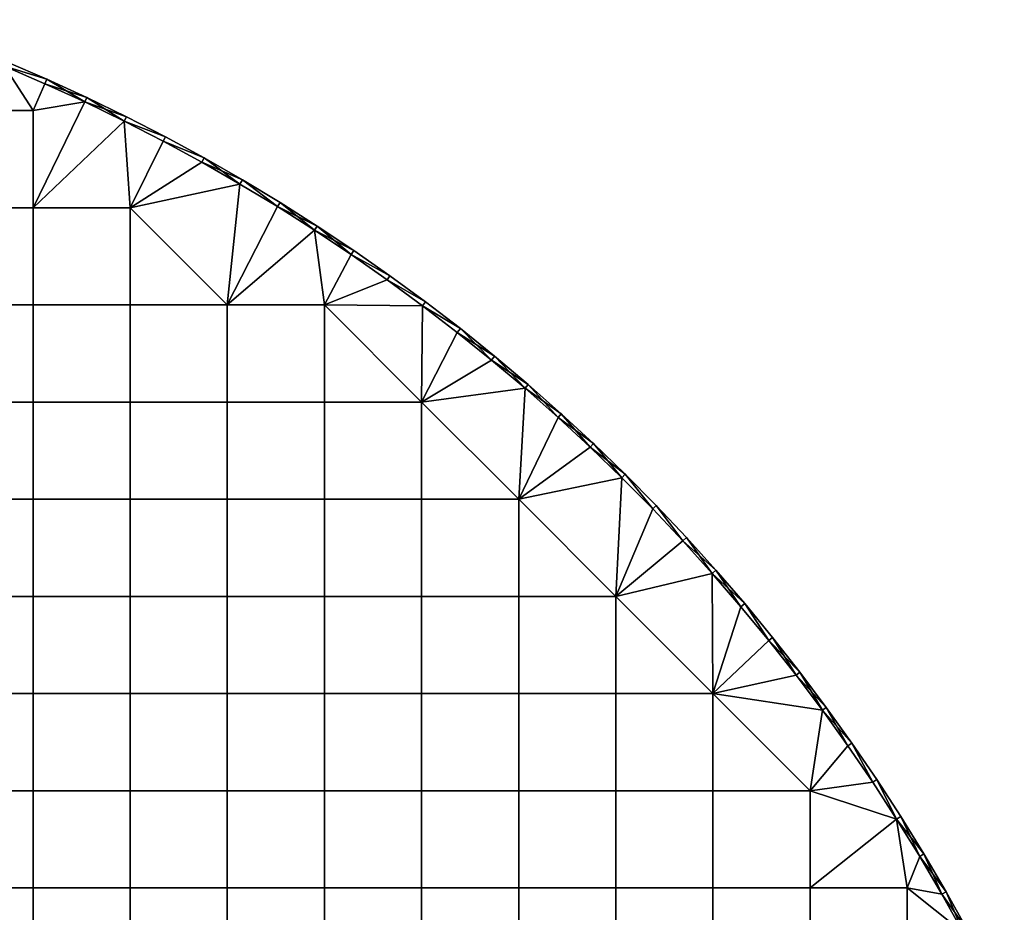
# Model space of a CAD drawing. Header units: millimetres. Extents: x -400 to 400, y -400 to 400.
# Tile 210 of 210: x 157 to 359, y 194 to 378. Entities that reach past the tile are written whole.
import ezdxf

# ---------------------------------------------------------------- set-up
doc = ezdxf.new("R2010")
doc.units = ezdxf.units.MM
doc.header["$MEASUREMENT"] = 0
doc.layers.add('Predefinito', color=7, linetype='Continuous')

msp = doc.modelspace()

# ---------------------------------------------------------------- meshes
at = {"layer": 'Predefinito'}
mesh = msp.add_polyface(dxfattribs=at)
corners = [(170.21, 360.87, 488), (162.01, 364.63, 488), (162.42, 365.54, 489), (153.73, 368.2, 488), (154.12, 369.12, 489), (170.64, 361.78, 489), (153.73, 368.2, 500), (162.01, 364.63, 500), (162.42, 365.54, 499), (170.21, 360.87, 500), (170.64, 361.78, 499), (154.12, 369.12, 499), (170.64, 361.78, 489), (162.42, 365.54, 489), (162.42, 365.54, 499), (154.12, 369.12, 489), (154.12, 369.12, 499), (170.64, 361.78, 499), (139.65, 319.2, 488), (159.6, 319.2, 488), (159.6, 299.25, 488), (139.65, 299.25, 488), (139.65, 339.15, 488), (159.6, 339.15, 488), (139.65, 359.1, 488), (159.6, 359.1, 488), (119.7, 319.2, 488), (119.7, 299.25, 488), (119.7, 339.15, 488), (119.7, 359.1, 488), (128.43, 377.76, 488), (136.94, 374.77, 488), (145.37, 371.58, 488), (153.73, 368.2, 488), (162.01, 364.63, 488), (170.21, 360.87, 488), (178.32, 356.93, 488), (139.65, 319.2, 500), (139.65, 299.25, 500), (159.6, 299.25, 500), (159.6, 319.2, 500), (139.65, 339.15, 500), (159.6, 339.15, 500), (139.65, 359.1, 500), (159.6, 359.1, 500), (119.7, 319.2, 500), (119.7, 299.25, 500), (119.7, 339.15, 500), (119.7, 359.1, 500), (99.75, 359.1, 500), (99.75, 339.15, 500), (145.37, 371.58, 500), (153.73, 368.2, 500), (162.01, 364.63, 500), (170.21, 360.87, 500), (136.94, 374.77, 500)]
mesh.append_faces([[corners[k] for k in face] for face in [(0, 1, 2, 2), (1, 3, 2, 2), (4, 2, 3, 3), (2, 5, 0, 0), (6, 7, 8, 8), (7, 9, 10, 10), (10, 8, 7, 7), (8, 11, 6, 6), (12, 13, 14, 14), (13, 15, 16, 16), (16, 14, 13, 13), (14, 17, 12, 12), (18, 19, 20, 21), (22, 23, 19, 18), (24, 25, 23, 22), (26, 18, 21, 27), (28, 22, 18, 26), (29, 24, 22, 28), (30, 31, 29, 29), (31, 32, 24, 24), (32, 33, 24, 24), (33, 34, 25, 25), (34, 35, 25, 25), (35, 36, 23, 23), (25, 24, 33, 33), (23, 25, 35, 35), (24, 29, 31, 31), (37, 38, 39, 40), (41, 37, 40, 42), (43, 41, 42, 44), (45, 46, 38, 37), (47, 45, 37, 41), (48, 47, 41, 43), (49, 50, 47, 48), (51, 43, 52, 52), (52, 44, 53, 53), (53, 44, 54, 54), (44, 52, 43, 43), (42, 54, 44, 44), (43, 55, 48, 48)]])
mesh = msp.add_polyface(dxfattribs=at)
corners = [(202.1, 344.03, 488), (194.27, 348.51, 488), (202.6, 344.89, 489), (186.35, 352.81, 488), (194.76, 349.38, 489), (178.32, 356.93, 488), (186.81, 353.7, 489), (170.21, 360.87, 488), (178.77, 357.83, 489), (170.64, 361.78, 489), (170.21, 360.87, 500), (178.32, 356.93, 500), (170.64, 361.78, 499), (186.35, 352.81, 500), (186.81, 353.7, 499), (194.27, 348.51, 500), (194.76, 349.38, 499), (202.1, 344.03, 500), (202.6, 344.89, 499), (178.77, 357.83, 499), (202.6, 344.89, 489), (194.76, 349.38, 489), (194.76, 349.38, 499), (186.81, 353.7, 489), (186.81, 353.7, 499), (178.77, 357.83, 489), (178.77, 357.83, 499), (170.64, 361.78, 489), (170.64, 361.78, 499), (202.6, 344.89, 499), (199.5, 319.2, 488), (179.55, 319.2, 488), (179.55, 339.15, 488), (159.6, 339.15, 488), (159.6, 319.2, 488), (178.32, 356.93, 488), (186.35, 352.81, 488), (194.27, 348.51, 488), (202.1, 344.03, 488), (199.5, 319.2, 500), (179.55, 339.15, 500), (179.55, 319.2, 500), (159.6, 339.15, 500), (159.6, 319.2, 500), (170.21, 360.87, 500), (178.32, 356.93, 500), (186.35, 352.81, 500), (194.27, 348.51, 500), (202.1, 344.03, 500)]
mesh.append_faces([[corners[k] for k in face] for face in [(0, 1, 2, 2), (1, 3, 4, 4), (3, 5, 6, 6), (5, 7, 8, 8), (9, 8, 7, 7), (8, 6, 5, 5), (6, 4, 3, 3), (4, 2, 1, 1), (10, 11, 12, 12), (11, 13, 14, 14), (13, 15, 16, 16), (15, 17, 16, 16), (18, 16, 17, 17), (16, 14, 13, 13), (14, 19, 11, 11), (19, 12, 11, 11), (20, 21, 22, 22), (21, 23, 24, 24), (23, 25, 26, 26), (25, 27, 28, 28), (28, 26, 25, 25), (26, 24, 23, 23), (24, 22, 21, 21), (22, 29, 20, 20), (30, 31, 32, 32), (33, 32, 31, 34), (35, 36, 32, 32), (36, 37, 32, 32), (37, 38, 32, 32), (30, 32, 38, 38), (32, 33, 35, 35), (39, 40, 41, 41), (42, 43, 41, 40), (44, 42, 45, 45), (45, 40, 46, 46), (46, 40, 47, 47), (47, 40, 48, 48), (39, 48, 40, 40), (40, 45, 42, 42)]])
mesh = msp.add_polyface(dxfattribs=at)
corners = [(239.6, 319.05, 488), (232.33, 324.38, 488), (240.2, 319.85, 489), (224.94, 329.55, 488), (232.91, 325.19, 489), (217.44, 334.55, 488), (217.98, 335.39, 489), (209.82, 339.38, 488), (210.35, 340.23, 489), (202.1, 344.03, 488), (202.6, 344.89, 489), (225.51, 330.37, 489), (202.1, 344.03, 500), (209.82, 339.38, 500), (202.6, 344.89, 499), (217.44, 334.55, 500), (217.98, 335.39, 499), (224.94, 329.55, 500), (225.51, 330.37, 499), (232.33, 324.38, 500), (232.91, 325.19, 499), (239.6, 319.05, 500), (240.2, 319.85, 499), (210.35, 340.23, 499), (240.2, 319.85, 489), (232.91, 325.19, 489), (232.91, 325.19, 499), (225.51, 330.37, 489), (225.51, 330.37, 499), (217.98, 335.39, 489), (217.98, 335.39, 499), (210.35, 340.23, 489), (210.35, 340.23, 499), (202.6, 344.89, 489), (202.6, 344.89, 499), (240.2, 319.85, 499), (202.1, 344.03, 488), (209.82, 339.38, 488), (199.5, 319.2, 488), (217.44, 334.55, 488), (224.94, 329.55, 488), (219.45, 319.2, 488), (232.33, 324.38, 488), (202.1, 344.03, 500), (199.5, 319.2, 500), (209.82, 339.38, 500), (217.44, 334.55, 500), (219.45, 319.2, 500), (224.94, 329.55, 500), (232.33, 324.38, 500)]
mesh.append_faces([[corners[k] for k in face] for face in [(0, 1, 2, 2), (1, 3, 4, 4), (3, 5, 6, 6), (5, 7, 8, 8), (7, 9, 10, 10), (10, 8, 7, 7), (8, 6, 5, 5), (6, 11, 3, 3), (11, 4, 3, 3), (4, 2, 1, 1), (12, 13, 14, 14), (13, 15, 16, 16), (15, 17, 18, 18), (17, 19, 20, 20), (19, 21, 22, 22), (22, 20, 19, 19), (20, 18, 17, 17), (18, 16, 15, 15), (16, 23, 13, 13), (23, 14, 13, 13), (24, 25, 26, 26), (25, 27, 28, 28), (27, 29, 30, 30), (29, 31, 32, 32), (31, 33, 34, 34), (34, 32, 31, 31), (32, 30, 29, 29), (30, 28, 27, 27), (28, 26, 25, 25), (26, 35, 24, 24), (36, 37, 38, 38), (37, 39, 38, 38), (39, 40, 41, 41), (40, 42, 41, 41), (41, 38, 39, 39), (43, 44, 45, 45), (45, 44, 46, 46), (46, 47, 48, 48), (48, 47, 49, 49), (47, 46, 44, 44)]])
mesh = msp.add_polyface(dxfattribs=at)
corners = [(253.78, 307.89, 488), (246.75, 313.55, 488), (247.37, 314.34, 489), (239.6, 319.05, 488), (240.2, 319.85, 489), (254.41, 308.67, 489), (239.6, 319.05, 500), (246.75, 313.55, 500), (247.37, 314.34, 499), (254.41, 308.67, 499), (240.2, 319.85, 499), (254.41, 308.67, 489), (247.37, 314.34, 489), (247.37, 314.34, 499), (240.2, 319.85, 489), (240.2, 319.85, 499), (259.35, 279.3, 488), (239.4, 279.3, 488), (239.4, 299.25, 488), (219.45, 299.25, 488), (219.45, 279.3, 488), (199.5, 299.25, 488), (199.5, 279.3, 488), (199.5, 319.2, 488), (219.45, 319.2, 488), (179.55, 299.25, 488), (179.55, 279.3, 488), (179.55, 319.2, 488), (159.6, 299.25, 488), (159.6, 279.3, 488), (159.6, 319.2, 488), (232.33, 324.38, 488), (239.6, 319.05, 488), (246.75, 313.55, 488), (253.78, 307.89, 488), (260.67, 302.08, 488), (259.35, 279.3, 500), (239.4, 299.25, 500), (239.4, 279.3, 500), (219.45, 299.25, 500), (219.45, 279.3, 500), (199.5, 299.25, 500), (199.5, 279.3, 500), (199.5, 319.2, 500), (219.45, 319.2, 500), (179.55, 299.25, 500), (179.55, 279.3, 500), (179.55, 319.2, 500), (159.6, 279.3, 500), (159.6, 259.35, 500), (179.55, 259.35, 500), (159.6, 299.25, 500), (159.6, 319.2, 500), (232.33, 324.38, 500), (239.6, 319.05, 500), (246.75, 313.55, 500), (253.78, 307.89, 500), (260.67, 302.08, 500)]
mesh.append_faces([[corners[k] for k in face] for face in [(0, 1, 2, 2), (1, 3, 2, 2), (4, 2, 3, 3), (2, 5, 0, 0), (6, 7, 8, 8), (9, 8, 7, 7), (8, 10, 6, 6), (11, 12, 13, 13), (12, 14, 15, 15), (15, 13, 12, 12), (16, 17, 18, 18), (19, 18, 17, 20), (21, 19, 20, 22), (23, 24, 19, 21), (25, 21, 22, 26), (27, 23, 21, 25), (28, 25, 26, 29), (30, 27, 25, 28), (31, 32, 24, 24), (32, 33, 18, 18), (33, 34, 18, 18), (34, 35, 18, 18), (18, 19, 24, 24), (24, 32, 18, 18), (36, 37, 38, 38), (39, 40, 38, 37), (41, 42, 40, 39), (43, 41, 39, 44), (45, 46, 42, 41), (47, 45, 41, 43), (48, 49, 50, 46), (51, 48, 46, 45), (52, 51, 45, 47), (53, 44, 54, 54), (54, 37, 55, 55), (55, 37, 56, 56), (36, 57, 37, 37), (37, 44, 39, 39), (44, 37, 54, 54)]])
mesh = msp.add_polyface(dxfattribs=at)
corners = [(286.88, 277.31, 488), (280.54, 283.73, 488), (281.24, 284.44, 489), (274.05, 289.99, 488), (274.74, 290.72, 489), (267.43, 296.11, 488), (260.67, 302.08, 488), (261.32, 302.84, 489), (253.78, 307.89, 488), (254.41, 308.67, 489), (268.1, 296.85, 489), (287.6, 278.01, 489), (246.75, 313.55, 500), (253.78, 307.89, 500), (254.41, 308.67, 499), (260.67, 302.08, 500), (261.32, 302.84, 499), (267.43, 296.11, 500), (268.1, 296.85, 499), (274.05, 289.99, 500), (280.54, 283.73, 500), (281.24, 284.44, 499), (286.88, 277.31, 500), (287.6, 278.01, 499), (274.74, 290.72, 499), (287.6, 278.01, 489), (281.24, 284.44, 489), (281.24, 284.44, 499), (274.74, 290.72, 489), (274.74, 290.72, 499), (268.1, 296.85, 489), (268.1, 296.85, 499), (261.32, 302.84, 489), (261.32, 302.84, 499), (254.41, 308.67, 489), (254.41, 308.67, 499), (247.37, 314.34, 499), (287.6, 278.01, 499), (260.67, 302.08, 488), (267.43, 296.11, 488), (259.35, 279.3, 488), (274.05, 289.99, 488), (280.54, 283.73, 488), (239.4, 299.25, 488), (253.78, 307.89, 500), (239.4, 299.25, 500), (260.67, 302.08, 500), (259.35, 279.3, 500), (267.43, 296.11, 500), (274.05, 289.99, 500), (280.54, 283.73, 500)]
mesh.append_faces([[corners[k] for k in face] for face in [(0, 1, 2, 2), (1, 3, 4, 4), (3, 5, 4, 4), (5, 6, 7, 7), (6, 8, 9, 9), (9, 7, 6, 6), (7, 10, 5, 5), (10, 4, 5, 5), (4, 2, 1, 1), (2, 11, 0, 0), (12, 13, 14, 14), (13, 15, 16, 16), (15, 17, 18, 18), (17, 19, 18, 18), (19, 20, 21, 21), (20, 22, 21, 21), (23, 21, 22, 22), (21, 24, 19, 19), (24, 18, 19, 19), (18, 16, 15, 15), (16, 14, 13, 13), (25, 26, 27, 27), (26, 28, 29, 29), (28, 30, 31, 31), (30, 32, 33, 33), (32, 34, 35, 35), (36, 35, 34, 34), (35, 33, 32, 32), (33, 31, 30, 30), (31, 29, 28, 28), (29, 27, 26, 26), (27, 37, 25, 25), (38, 39, 40, 40), (39, 41, 40, 40), (41, 42, 40, 40), (40, 43, 38, 38), (44, 45, 46, 46), (46, 47, 48, 48), (48, 47, 49, 49), (49, 47, 50, 50)]])
mesh = msp.add_polyface(dxfattribs=at)
corners = [(139.65, 219.45, 488), (159.6, 219.45, 488), (159.6, 199.5, 488), (139.65, 199.5, 488), (139.65, 239.4, 488), (159.6, 239.4, 488), (139.65, 259.35, 488), (159.6, 259.35, 488), (139.65, 279.3, 488), (159.6, 279.3, 488), (139.65, 299.25, 488), (159.6, 299.25, 488), (119.7, 219.45, 488), (119.7, 199.5, 488), (119.7, 239.4, 488), (119.7, 259.35, 488), (119.7, 279.3, 488), (119.7, 299.25, 488), (99.75, 219.45, 488), (99.75, 199.5, 488), (99.75, 239.4, 488), (99.75, 259.35, 488), (99.75, 279.3, 488), (99.75, 299.25, 488), (79.8, 239.4, 488), (79.8, 219.45, 488), (79.8, 259.35, 488), (79.8, 279.3, 488), (79.8, 299.25, 488), (139.65, 219.45, 500), (139.65, 199.5, 500), (159.6, 199.5, 500), (159.6, 219.45, 500), (139.65, 239.4, 500), (159.6, 239.4, 500), (139.65, 259.35, 500), (159.6, 259.35, 500), (139.65, 279.3, 500), (159.6, 279.3, 500), (139.65, 299.25, 500), (159.6, 299.25, 500), (119.7, 219.45, 500), (119.7, 199.5, 500), (119.7, 239.4, 500), (119.7, 259.35, 500), (119.7, 279.3, 500), (119.7, 299.25, 500), (99.75, 219.45, 500), (99.75, 199.5, 500), (99.75, 239.4, 500), (99.75, 259.35, 500), (99.75, 279.3, 500), (99.75, 299.25, 500), (79.8, 219.45, 500), (79.8, 199.5, 500), (79.8, 239.4, 500), (79.8, 259.35, 500), (79.8, 279.3, 500), (79.8, 299.25, 500)]
mesh.append_faces([[corners[k] for k in face] for face in [(0, 1, 2, 3), (4, 5, 1, 0), (6, 7, 5, 4), (8, 9, 7, 6), (10, 11, 9, 8), (12, 0, 3, 13), (14, 4, 0, 12), (15, 6, 4, 14), (16, 8, 6, 15), (17, 10, 8, 16), (18, 12, 13, 19), (20, 14, 12, 18), (21, 15, 14, 20), (22, 16, 15, 21), (23, 17, 16, 22), (24, 20, 18, 25), (26, 21, 20, 24), (27, 22, 21, 26), (28, 23, 22, 27), (29, 30, 31, 32), (33, 29, 32, 34), (35, 33, 34, 36), (37, 35, 36, 38), (39, 37, 38, 40), (41, 42, 30, 29), (43, 41, 29, 33), (44, 43, 33, 35), (45, 44, 35, 37), (46, 45, 37, 39), (47, 48, 42, 41), (49, 47, 41, 43), (50, 49, 43, 44), (51, 50, 44, 45), (52, 51, 45, 46), (53, 54, 48, 47), (55, 53, 47, 49), (56, 55, 49, 50), (57, 56, 50, 51), (58, 57, 51, 52)]])
mesh = msp.add_polyface(dxfattribs=at)
corners = [(310.74, 250.28, 488), (305.01, 257.24, 488), (305.77, 257.88, 489), (299.12, 264.07, 488), (299.86, 264.73, 489), (293.07, 270.76, 488), (286.88, 277.31, 488), (287.6, 278.01, 489), (293.81, 271.44, 489), (311.52, 250.91, 489), (286.88, 277.31, 500), (293.07, 270.76, 500), (287.6, 278.01, 499), (299.12, 264.07, 500), (293.81, 271.44, 499), (305.01, 257.24, 500), (305.77, 257.88, 499), (310.74, 250.28, 500), (311.52, 250.91, 499), (299.86, 264.73, 499), (311.52, 250.91, 489), (305.77, 257.88, 489), (305.77, 257.88, 499), (299.86, 264.73, 489), (299.86, 264.73, 499), (293.81, 271.44, 489), (293.81, 271.44, 499), (287.6, 278.01, 489), (287.6, 278.01, 499), (311.52, 250.91, 499), (279.3, 259.35, 488), (259.35, 259.35, 488), (259.35, 279.3, 488), (280.54, 283.73, 488), (286.88, 277.31, 488), (293.07, 270.76, 488), (299.12, 264.07, 488), (305.01, 257.24, 488), (299.25, 239.4, 488), (259.35, 259.35, 500), (259.35, 239.4, 500), (279.3, 239.4, 500), (279.3, 259.35, 500), (259.35, 279.3, 500), (280.54, 283.73, 500), (286.88, 277.31, 500), (293.07, 270.76, 500), (299.12, 264.07, 500), (299.25, 239.4, 500), (305.01, 257.24, 500)]
mesh.append_faces([[corners[k] for k in face] for face in [(0, 1, 2, 2), (1, 3, 4, 4), (3, 5, 4, 4), (5, 6, 7, 7), (7, 8, 5, 5), (8, 4, 5, 5), (4, 2, 1, 1), (2, 9, 0, 0), (10, 11, 12, 12), (11, 13, 14, 14), (13, 15, 16, 16), (15, 17, 16, 16), (18, 16, 17, 17), (16, 19, 13, 13), (19, 14, 13, 13), (14, 12, 11, 11), (20, 21, 22, 22), (21, 23, 24, 24), (23, 25, 26, 26), (25, 27, 28, 28), (28, 26, 25, 25), (26, 24, 23, 23), (24, 22, 21, 21), (22, 29, 20, 20), (30, 31, 32, 32), (33, 34, 30, 30), (34, 35, 30, 30), (35, 36, 30, 30), (36, 37, 38, 38), (38, 30, 36, 36), (30, 32, 33, 33), (39, 40, 41, 42), (42, 43, 39, 39), (44, 42, 45, 45), (45, 42, 46, 46), (46, 42, 47, 47), (47, 48, 49, 49), (48, 47, 42, 42), (42, 44, 43, 43)]])
mesh = msp.add_polyface(dxfattribs=at)
corners = [(239.4, 219.45, 488), (259.35, 219.45, 488), (259.35, 199.5, 488), (239.4, 199.5, 488), (239.4, 239.4, 488), (259.35, 239.4, 488), (239.4, 259.35, 488), (259.35, 259.35, 488), (239.4, 279.3, 488), (259.35, 279.3, 488), (219.45, 219.45, 488), (219.45, 199.5, 488), (219.45, 239.4, 488), (219.45, 259.35, 488), (219.45, 279.3, 488), (199.5, 219.45, 488), (199.5, 199.5, 488), (199.5, 239.4, 488), (199.5, 259.35, 488), (199.5, 279.3, 488), (179.55, 219.45, 488), (179.55, 199.5, 488), (179.55, 239.4, 488), (179.55, 259.35, 488), (179.55, 279.3, 488), (159.6, 219.45, 488), (159.6, 199.5, 488), (159.6, 239.4, 488), (159.6, 259.35, 488), (159.6, 279.3, 488), (239.4, 219.45, 500), (239.4, 199.5, 500), (259.35, 199.5, 500), (259.35, 219.45, 500), (239.4, 239.4, 500), (259.35, 239.4, 500), (239.4, 259.35, 500), (259.35, 259.35, 500), (239.4, 279.3, 500), (259.35, 279.3, 500), (219.45, 219.45, 500), (219.45, 199.5, 500), (219.45, 239.4, 500), (219.45, 259.35, 500), (219.45, 279.3, 500), (199.5, 219.45, 500), (199.5, 199.5, 500), (199.5, 239.4, 500), (199.5, 259.35, 500), (199.5, 279.3, 500), (179.55, 219.45, 500), (179.55, 199.5, 500), (179.55, 239.4, 500), (179.55, 259.35, 500), (179.55, 279.3, 500), (159.6, 219.45, 500), (159.6, 199.5, 500), (159.6, 239.4, 500), (159.6, 259.35, 500)]
mesh.append_faces([[corners[k] for k in face] for face in [(0, 1, 2, 3), (4, 5, 1, 0), (6, 7, 5, 4), (8, 9, 7, 6), (10, 0, 3, 11), (12, 4, 0, 10), (13, 6, 4, 12), (14, 8, 6, 13), (15, 10, 11, 16), (17, 12, 10, 15), (18, 13, 12, 17), (19, 14, 13, 18), (20, 15, 16, 21), (22, 17, 15, 20), (23, 18, 17, 22), (24, 19, 18, 23), (25, 20, 21, 26), (27, 22, 20, 25), (28, 23, 22, 27), (29, 24, 23, 28), (30, 31, 32, 33), (34, 30, 33, 35), (36, 34, 35, 37), (38, 36, 37, 39), (40, 41, 31, 30), (42, 40, 30, 34), (43, 42, 34, 36), (44, 43, 36, 38), (45, 46, 41, 40), (47, 45, 40, 42), (48, 47, 42, 43), (49, 48, 43, 44), (50, 51, 46, 45), (52, 50, 45, 47), (53, 52, 47, 48), (54, 53, 48, 49), (55, 56, 51, 50), (57, 55, 50, 52), (58, 57, 52, 53)]])
mesh = msp.add_polyface(dxfattribs=at)
corners = [(326.99, 228.65, 488), (321.73, 235.98, 488), (322.54, 236.57, 489), (316.32, 243.19, 488), (317.11, 243.8, 489), (310.74, 250.28, 488), (311.52, 250.91, 489), (310.74, 250.28, 500), (316.32, 243.19, 500), (311.52, 250.91, 499), (321.73, 235.98, 500), (322.54, 236.57, 499), (327.8, 229.22, 499), (317.11, 243.8, 499), (322.54, 236.57, 489), (317.11, 243.8, 489), (317.11, 243.8, 499), (311.52, 250.91, 489), (311.52, 250.91, 499), (322.54, 236.57, 499), (299.25, 219.45, 488), (319.2, 219.45, 488), (319.2, 199.5, 488), (299.25, 199.5, 488), (279.3, 219.45, 488), (279.3, 199.5, 488), (279.3, 239.4, 488), (299.25, 239.4, 488), (279.3, 259.35, 488), (259.35, 219.45, 488), (259.35, 199.5, 488), (259.35, 239.4, 488), (259.35, 259.35, 488), (305.01, 257.24, 488), (310.74, 250.28, 488), (316.32, 243.19, 488), (321.73, 235.98, 488), (326.99, 228.65, 488), (299.25, 219.45, 500), (299.25, 199.5, 500), (319.2, 199.5, 500), (319.2, 219.45, 500), (279.3, 219.45, 500), (279.3, 199.5, 500), (279.3, 239.4, 500), (299.25, 239.4, 500), (279.3, 259.35, 500), (259.35, 219.45, 500), (259.35, 199.5, 500), (259.35, 239.4, 500), (305.01, 257.24, 500), (310.74, 250.28, 500), (316.32, 243.19, 500), (321.73, 235.98, 500), (336.98, 213.64, 500)]
mesh.append_faces([[corners[k] for k in face] for face in [(0, 1, 2, 2), (1, 3, 4, 4), (3, 5, 4, 4), (6, 4, 5, 5), (4, 2, 1, 1), (7, 8, 9, 9), (8, 10, 11, 11), (12, 11, 10, 10), (11, 13, 8, 8), (13, 9, 8, 8), (14, 15, 16, 16), (15, 17, 18, 18), (18, 16, 15, 15), (16, 19, 14, 14), (20, 21, 22, 23), (24, 20, 23, 25), (26, 27, 20, 24), (27, 26, 28, 28), (29, 24, 25, 30), (31, 26, 24, 29), (32, 28, 26, 31), (33, 34, 27, 27), (34, 35, 27, 27), (35, 36, 27, 27), (36, 37, 21, 21), (21, 20, 27, 27), (27, 36, 21, 21), (38, 39, 40, 41), (42, 43, 39, 38), (44, 42, 38, 45), (45, 46, 44, 44), (47, 48, 43, 42), (49, 47, 42, 44), (50, 45, 51, 51), (51, 45, 52, 52), (52, 45, 53, 53), (41, 45, 38, 38), (40, 54, 41, 41), (45, 41, 53, 53)]])
mesh = msp.add_polyface(dxfattribs=at)
corners = [(346.29, 198.2, 488), (341.73, 205.97, 488), (342.58, 206.49, 489), (336.98, 213.64, 488), (337.83, 214.18, 489), (332.07, 221.2, 488), (332.9, 221.76, 489), (326.99, 228.65, 488), (327.8, 229.22, 489), (322.54, 236.57, 489), (347.16, 198.69, 489), (321.73, 235.98, 500), (326.99, 228.65, 500), (327.8, 229.22, 499), (332.07, 221.2, 500), (336.98, 213.64, 500), (332.9, 221.76, 499), (341.73, 205.97, 500), (342.58, 206.49, 499), (346.29, 198.2, 500), (347.16, 198.69, 499), (337.83, 214.18, 499), (347.16, 198.69, 489), (342.58, 206.49, 489), (342.58, 206.49, 499), (337.83, 214.18, 489), (332.9, 221.76, 489), (337.83, 214.18, 499), (327.8, 229.22, 489), (327.8, 229.22, 499), (322.54, 236.57, 489), (322.54, 236.57, 499), (332.9, 221.76, 499), (347.16, 198.69, 499), (326.99, 228.65, 488), (332.07, 221.2, 488), (319.2, 219.45, 488), (336.98, 213.64, 488), (341.73, 205.97, 488), (339.15, 199.5, 488), (346.29, 198.2, 488), (319.2, 199.5, 488), (321.73, 235.98, 500), (319.2, 219.45, 500), (326.99, 228.65, 500), (332.07, 221.2, 500), (336.98, 213.64, 500), (339.15, 199.5, 500), (341.73, 205.97, 500), (346.29, 198.2, 500), (319.2, 199.5, 500)]
mesh.append_faces([[corners[k] for k in face] for face in [(0, 1, 2, 2), (1, 3, 4, 4), (3, 5, 6, 6), (5, 7, 8, 8), (9, 8, 7, 7), (8, 6, 5, 5), (6, 4, 3, 3), (4, 2, 1, 1), (2, 10, 0, 0), (11, 12, 13, 13), (12, 14, 13, 13), (14, 15, 16, 16), (15, 17, 18, 18), (17, 19, 20, 20), (20, 18, 17, 17), (18, 21, 15, 15), (21, 16, 15, 15), (16, 13, 14, 14), (22, 23, 24, 24), (23, 25, 24, 24), (25, 26, 27, 27), (26, 28, 29, 29), (28, 30, 31, 31), (31, 29, 28, 28), (29, 32, 26, 26), (32, 27, 26, 26), (27, 24, 25, 25), (24, 33, 22, 22), (34, 35, 36, 36), (35, 37, 36, 36), (37, 38, 39, 39), (38, 40, 39, 39), (39, 41, 37, 37), (41, 36, 37, 37), (42, 43, 44, 44), (44, 43, 45, 45), (45, 43, 46, 46), (46, 47, 48, 48), (48, 47, 49, 49), (47, 46, 50, 50)]])
mesh = msp.add_polyface(dxfattribs=at)
corners = [(199.5, 119.7, 488), (219.45, 119.7, 488), (219.45, 99.75, 488), (199.5, 99.75, 488), (199.5, 139.65, 488), (219.45, 139.65, 488), (199.5, 159.6, 488), (219.45, 159.6, 488), (199.5, 179.55, 488), (219.45, 179.55, 488), (199.5, 199.5, 488), (219.45, 199.5, 488), (179.55, 119.7, 488), (179.55, 99.75, 488), (179.55, 139.65, 488), (179.55, 159.6, 488), (179.55, 179.55, 488), (179.55, 199.5, 488), (159.6, 119.7, 488), (159.6, 99.75, 488), (159.6, 139.65, 488), (159.6, 159.6, 488), (159.6, 179.55, 488), (159.6, 199.5, 488), (139.65, 99.75, 488), (159.6, 79.8, 488), (139.65, 79.8, 488), (139.65, 119.7, 488), (139.65, 139.65, 488), (139.65, 159.6, 488), (139.65, 179.55, 488), (139.65, 199.5, 488), (179.55, 99.75, 500), (179.55, 79.8, 500), (199.5, 79.8, 500), (199.5, 99.75, 500), (179.55, 119.7, 500), (199.5, 119.7, 500), (179.55, 139.65, 500), (199.5, 139.65, 500), (179.55, 159.6, 500), (199.5, 159.6, 500), (179.55, 179.55, 500), (199.5, 179.55, 500), (179.55, 199.5, 500), (199.5, 199.5, 500), (159.6, 99.75, 500), (159.6, 79.8, 500), (159.6, 119.7, 500), (159.6, 139.65, 500), (159.6, 159.6, 500), (159.6, 179.55, 500), (159.6, 199.5, 500), (139.65, 99.75, 500), (139.65, 79.8, 500), (139.65, 119.7, 500), (139.65, 139.65, 500), (139.65, 159.6, 500), (139.65, 179.55, 500), (139.65, 199.5, 500)]
mesh.append_faces([[corners[k] for k in face] for face in [(0, 1, 2, 3), (4, 5, 1, 0), (6, 7, 5, 4), (8, 9, 7, 6), (10, 11, 9, 8), (12, 0, 3, 13), (14, 4, 0, 12), (15, 6, 4, 14), (16, 8, 6, 15), (17, 10, 8, 16), (18, 12, 13, 19), (20, 14, 12, 18), (21, 15, 14, 20), (22, 16, 15, 21), (23, 17, 16, 22), (24, 19, 25, 26), (27, 18, 19, 24), (28, 20, 18, 27), (29, 21, 20, 28), (30, 22, 21, 29), (31, 23, 22, 30), (32, 33, 34, 35), (36, 32, 35, 37), (38, 36, 37, 39), (40, 38, 39, 41), (42, 40, 41, 43), (44, 42, 43, 45), (46, 47, 33, 32), (48, 46, 32, 36), (49, 48, 36, 38), (50, 49, 38, 40), (51, 50, 40, 42), (52, 51, 42, 44), (53, 54, 47, 46), (55, 53, 46, 48), (56, 55, 48, 49), (57, 56, 49, 50), (58, 57, 50, 51), (59, 58, 51, 52)]])
mesh = msp.add_polyface(dxfattribs=at)
corners = [(279.3, 119.7, 488), (299.25, 119.7, 488), (299.25, 99.75, 488), (279.3, 99.75, 488), (259.35, 119.7, 488), (259.35, 99.75, 488), (259.35, 139.65, 488), (279.3, 139.65, 488), (259.35, 159.6, 488), (279.3, 159.6, 488), (259.35, 179.55, 488), (279.3, 179.55, 488), (259.35, 199.5, 488), (279.3, 199.5, 488), (239.4, 119.7, 488), (239.4, 99.75, 488), (239.4, 139.65, 488), (239.4, 159.6, 488), (239.4, 179.55, 488), (239.4, 199.5, 488), (219.45, 119.7, 488), (219.45, 99.75, 488), (219.45, 139.65, 488), (219.45, 159.6, 488), (219.45, 179.55, 488), (219.45, 199.5, 488), (259.35, 99.75, 500), (259.35, 79.8, 500), (279.3, 79.8, 500), (279.3, 99.75, 500), (259.35, 119.7, 500), (279.3, 119.7, 500), (259.35, 139.65, 500), (279.3, 139.65, 500), (259.35, 159.6, 500), (279.3, 159.6, 500), (259.35, 179.55, 500), (279.3, 179.55, 500), (259.35, 199.5, 500), (279.3, 199.5, 500), (239.4, 99.75, 500), (239.4, 79.8, 500), (239.4, 119.7, 500), (239.4, 139.65, 500), (239.4, 159.6, 500), (239.4, 179.55, 500), (239.4, 199.5, 500), (219.45, 99.75, 500), (219.45, 79.8, 500), (219.45, 119.7, 500), (219.45, 139.65, 500), (219.45, 159.6, 500), (219.45, 179.55, 500), (219.45, 199.5, 500), (199.5, 99.75, 500), (199.5, 79.8, 500), (199.5, 119.7, 500), (199.5, 139.65, 500), (199.5, 159.6, 500), (199.5, 179.55, 500), (199.5, 199.5, 500)]
mesh.append_faces([[corners[k] for k in face] for face in [(0, 1, 2, 3), (4, 0, 3, 5), (6, 7, 0, 4), (8, 9, 7, 6), (10, 11, 9, 8), (12, 13, 11, 10), (14, 4, 5, 15), (16, 6, 4, 14), (17, 8, 6, 16), (18, 10, 8, 17), (19, 12, 10, 18), (20, 14, 15, 21), (22, 16, 14, 20), (23, 17, 16, 22), (24, 18, 17, 23), (25, 19, 18, 24), (26, 27, 28, 29), (30, 26, 29, 31), (32, 30, 31, 33), (34, 32, 33, 35), (36, 34, 35, 37), (38, 36, 37, 39), (40, 41, 27, 26), (42, 40, 26, 30), (43, 42, 30, 32), (44, 43, 32, 34), (45, 44, 34, 36), (46, 45, 36, 38), (47, 48, 41, 40), (49, 47, 40, 42), (50, 49, 42, 43), (51, 50, 43, 44), (52, 51, 44, 45), (53, 52, 45, 46), (54, 55, 48, 47), (56, 54, 47, 49), (57, 56, 49, 50), (58, 57, 50, 51), (59, 58, 51, 52), (60, 59, 52, 53)]])
mesh = msp.add_polyface(dxfattribs=at)
corners = [(354.9, 182.35, 488), (350.68, 190.32, 488), (351.56, 190.8, 489), (346.29, 198.2, 488), (347.16, 198.69, 489), (346.29, 198.2, 500), (350.68, 190.32, 500), (351.56, 190.8, 499), (355.78, 182.8, 499), (347.16, 198.69, 499), (351.56, 190.8, 489), (347.16, 198.69, 489), (347.16, 198.69, 499), (351.56, 190.8, 499), (355.78, 182.8, 499), (339.15, 159.6, 488), (359.1, 159.6, 488), (359.1, 139.65, 488), (339.15, 139.65, 488), (319.2, 159.6, 488), (319.2, 139.65, 488), (319.2, 179.55, 488), (339.15, 179.55, 488), (319.2, 199.5, 488), (339.15, 199.5, 488), (299.25, 159.6, 488), (299.25, 139.65, 488), (299.25, 179.55, 488), (299.25, 199.5, 488), (279.3, 159.6, 488), (279.3, 139.65, 488), (279.3, 179.55, 488), (279.3, 199.5, 488), (346.29, 198.2, 488), (350.68, 190.32, 488), (354.9, 182.35, 488), (358.93, 174.28, 488), (339.15, 159.6, 500), (339.15, 139.65, 500), (359.1, 139.65, 500), (359.1, 159.6, 500), (319.2, 159.6, 500), (319.2, 139.65, 500), (319.2, 179.55, 500), (339.15, 179.55, 500), (319.2, 199.5, 500), (339.15, 199.5, 500), (299.25, 159.6, 500), (299.25, 139.65, 500), (299.25, 179.55, 500), (299.25, 199.5, 500), (279.3, 159.6, 500), (279.3, 139.65, 500), (279.3, 179.55, 500), (279.3, 199.5, 500), (346.29, 198.2, 500), (350.68, 190.32, 500), (354.9, 182.35, 500), (358.93, 174.28, 500)]
mesh.append_faces([[corners[k] for k in face] for face in [(0, 1, 2, 2), (1, 3, 4, 4), (4, 2, 1, 1), (5, 6, 7, 7), (8, 7, 6, 6), (7, 9, 5, 5), (10, 11, 12, 12), (12, 13, 10, 10), (13, 14, 10, 10), (15, 16, 17, 18), (19, 15, 18, 20), (21, 22, 15, 19), (23, 24, 22, 21), (25, 19, 20, 26), (27, 21, 19, 25), (28, 23, 21, 27), (29, 25, 26, 30), (31, 27, 25, 29), (32, 28, 27, 31), (33, 34, 24, 24), (34, 35, 22, 22), (35, 36, 22, 22), (15, 22, 36, 36), (22, 24, 34, 34), (37, 38, 39, 40), (41, 42, 38, 37), (43, 41, 37, 44), (45, 43, 44, 46), (47, 48, 42, 41), (49, 47, 41, 43), (50, 49, 43, 45), (51, 52, 48, 47), (53, 51, 47, 49), (54, 53, 49, 50), (55, 46, 56, 56), (56, 44, 57, 57), (40, 58, 37, 37), (37, 58, 44, 44), (44, 56, 46, 46)]])

doc.saveas('drawing.dxf')
